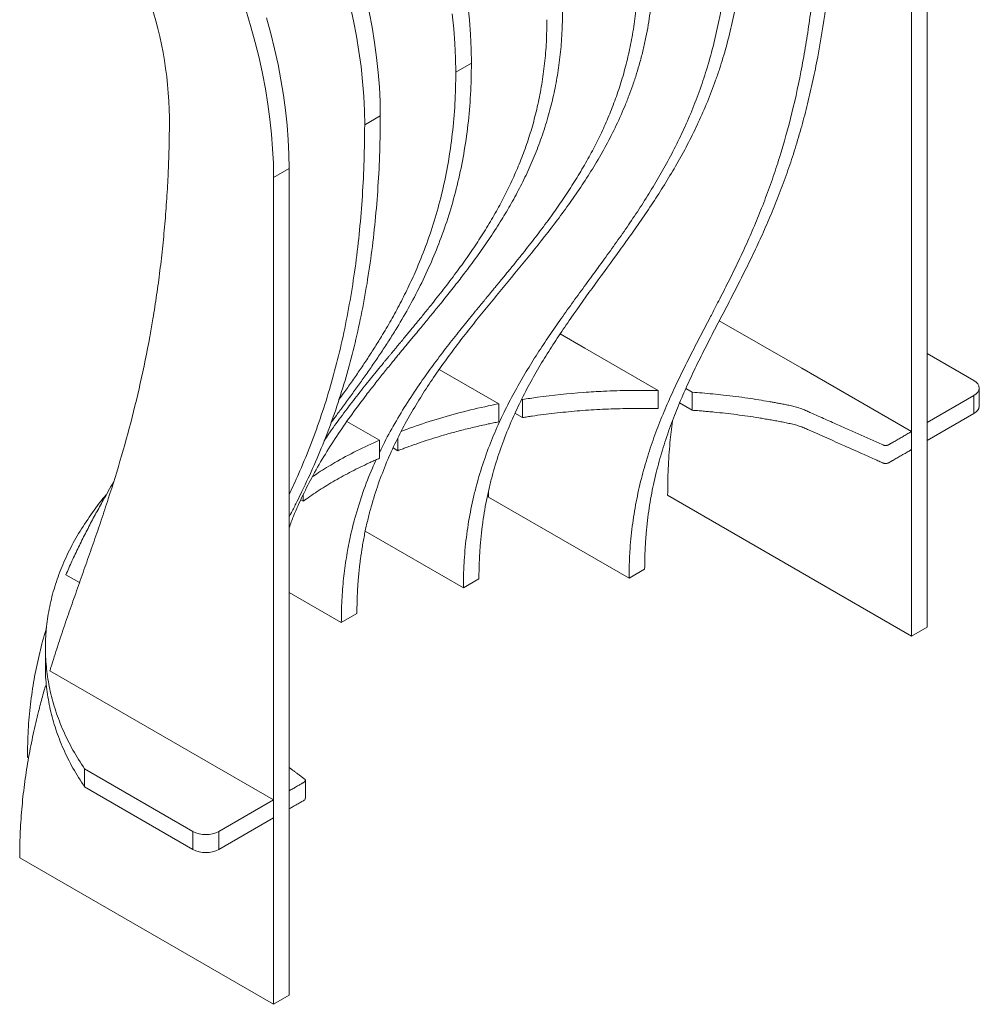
# Model space of a CAD drawing. Header units: millimetres. Extents: x -1732 to 6309, y -3588 to 3891.
# Tile 15 of 18: x 5788 to 6309, y 1911 to 2446. Entities that reach past the tile are written whole.
import ezdxf

# ---------------------------------------------------------------- set-up
doc = ezdxf.new("R2010")
doc.units = ezdxf.units.MM

msp = doc.modelspace()

# ---------------------------------------------------------------- linework, layer by layer
at = {"color": 7, "linetype": 'Continuous', "lineweight": 15}
for p, q in [((6280.42, 2116.01), (6280.42, 2565.11)), ((6271.93, 2111.11), (6271.93, 2560.21)), ((6024.45, 2417.34), (6032.93, 2422.23)), ((5974.95, 2388.76), (5983.43, 2393.66)), ((5925.45, 2360.19), (5933.94, 2365.09)), ((5933.94, 1915.99), (5933.94, 2365.09)), ((5925.45, 1911.09), (5925.45, 2360.19)), ((6212.38, 2256.54), (6167.58, 2282.4)), ((6094.57, 2267.4), (6081.08, 2275.19)), ((6094.57, 2267.4), (6134.37, 2244.43)), ((6280.42, 2264.61), (6305.88, 2249.92)), ((6015.46, 2255.92), (6047.75, 2237.28)), ((6212.38, 2256.54), (6271.93, 2222.16)), ((6134.37, 2234.63), (6134.37, 2244.43)), ((6149.37, 2245.56), (6152.84, 2243.56)), ((6152.84, 2243.56), (6152.84, 2233.76)), ((6305.88, 2241.75), (6280.42, 2227.06)), ((6305.88, 2231.95), (6305.88, 2241.75)), ((6308.8, 2236.04), (6308.8, 2245.83)), ((6047.75, 2227.48), (6047.75, 2237.28)), ((6060.27, 2239.85), (6060.72, 2239.59)), ((6060.72, 2239.59), (6060.72, 2229.79)), ((6152.84, 2233.76), (6145.98, 2237.72)), ((6060.72, 2229.79), (6056.59, 2232.18)), ((6305.88, 2231.95), (6280.42, 2217.26)), ((5965.33, 2227.71), (5983.02, 2217.5)), ((6280.42, 2217.26), (6280.42, 2227.06)), ((6271.93, 2212.36), (6271.93, 2222.16)), ((5983.02, 2207.7), (5983.02, 2217.5)), ((5992.93, 2218.68), (5992.93, 2211.78)), ((5992.93, 2211.78), (5990.33, 2213.28)), ((5941.47, 2187.81), (5941.47, 2184.34)), ((6042.23, 2189.84), (6042.14, 2186.62)), ((6139.5, 2187.56), (6271.93, 2111.11)), ((5941.47, 2184.34), (5940.18, 2185.08)), ((6042.14, 2186.62), (6118.54, 2142.51)), ((5975.27, 2168.07), (6028.54, 2137.32)), ((6118.54, 2142.51), (6127.03, 2147.41)), ((5820.03, 2140.14), (5812.66, 2144.4)), ((6028.54, 2137.32), (6037.02, 2142.22)), ((5933.94, 2134.79), (5962.25, 2118.44)), ((5962.25, 2118.44), (5970.74, 2123.34)), ((6271.93, 2111.11), (6280.42, 2116.01)), ((5801.54, 2104.82), (5801.54, 2095.02)), ((5869.79, 2054.27), (5803.96, 2092.27)), ((5801.5, 2083.9), (5802.17, 2084.29)), ((5801.5, 2083.9), (5802.22, 2083.48)), ((5869.79, 2054.27), (5925.45, 2022.14)), ((5791.75, 2045.42), (5792.42, 2045.04)), ((5881.61, 2004.99), (5822.83, 2038.93)), ((5822.83, 2029.13), (5822.83, 2038.93)), ((5942.73, 2022.98), (5942.73, 2032.78)), ((5881.61, 1995.2), (5822.83, 2029.13)), ((5933.94, 2027.04), (5933.94, 2017.24)), ((5925.45, 2022.14), (5895.75, 2004.99)), ((5925.45, 2012.34), (5925.45, 2022.14)), ((5933.94, 2017.24), (5933.94, 2017.24)), ((5925.45, 2012.34), (5895.75, 1995.2)), ((5881.61, 1995.2), (5881.61, 2004.99)), ((5895.75, 1995.2), (5895.75, 2004.99)), ((5787.55, 1990.7), (5925.45, 1911.09)), ((5925.45, 1911.09), (5933.94, 1915.99))]:
    msp.add_line(p, q, dxfattribs=at)
at = {"color": 7, "linetype": 'Continuous', "lineweight": 15, "flags": 128}
for points in [[(5925.45, 2360.19), (5925.33, 2367.92), (5924.95, 2375.78), (5924.33, 2383.76), (5923.46, 2391.86), (5922.35, 2400.05), (5920.99, 2408.34), (5919.39, 2416.69), (5917.55, 2425.11), (5915.47, 2433.59), (5913.15, 2442.1), (5910.61, 2450.65)], [(5974.95, 2388.76), (5974.82, 2396.49), (5974.45, 2404.35), (5973.83, 2412.34), (5972.96, 2420.43), (5971.85, 2428.63), (5970.49, 2436.91), (5968.89, 2445.27), (5967.04, 2453.69)], [(5983.43, 2393.66), (5983.31, 2401.39), (5982.94, 2409.25), (5982.32, 2417.24), (5981.45, 2425.33), (5980.33, 2433.53), (5978.97, 2441.81), (5977.37, 2450.17)], [(6032.93, 2422.23), (6032.81, 2429.96), (6032.43, 2437.83), (6031.81, 2445.81), (6030.94, 2453.91)], [(5933.94, 2365.09), (5933.81, 2372.82), (5933.44, 2380.68), (5932.82, 2388.66), (5931.95, 2396.76), (5930.83, 2404.95), (5929.48, 2413.23), (5927.87, 2421.59), (5926.03, 2430.01), (5923.95, 2438.49), (5921.64, 2447)], [(6024.45, 2417.34), (6024.32, 2425.07), (6023.95, 2432.93), (6023.33, 2440.91), (6022.46, 2449.01)], [(6305.88, 2249.92), (6307.12, 2249.04), (6308.04, 2248.04), (6308.61, 2246.96), (6308.8, 2245.83), (6308.61, 2244.71), (6308.04, 2243.63), (6307.12, 2242.63), (6305.88, 2241.75)]]:
    msp.add_lwpolyline(points, dxfattribs=at)
at = {"color": 7, "linetype": 'Continuous', "lineweight": 15}
for centre, radius, start, end in [((5654.22, 2389.46), 214.69, 0.904, 19.834), ((6303.8, 2236.54), 5.03, 294.3747, 354.3052), ((5888.68, 2018.64), 15.37, 242.6097, 297.3903), ((5888.68, 2008.84), 15.37, 242.6097, 297.3903)]:
    msp.add_arc(centre, radius, start, end, dxfattribs=at)
for points, knots in [([(6127.03, 2147.41), (6127.03, 2148.2), (6127.04, 2149.77), (6127.07, 2152.2), (6127.14, 2154.58), (6127.22, 2156.95), (6127.33, 2159.31), (6127.47, 2161.66), (6127.63, 2164.01), (6127.81, 2166.34), (6128.02, 2168.67), (6128.25, 2170.98), (6128.51, 2173.29), (6128.97, 2177.05), (6129.71, 2182.22), (6130.85, 2188.73), (6132.18, 2195.17), (6134.16, 2203.51), (6137.04, 2213.65), (6140.98, 2225.23), (6145.39, 2236.5), (6150.12, 2247.37), (6155.15, 2258.02), (6160.34, 2268.41), (6165.63, 2278.68), (6170.98, 2288.9), (6176.3, 2299.14), (6180.67, 2307.75), (6184.1, 2314.71), (6187.48, 2321.72), (6191.59, 2330.61), (6196.29, 2341.51), (6200.74, 2352.67), (6204.91, 2364.12), (6208.79, 2375.91), (6212.34, 2387.94), (6215.57, 2400.27), (6218.47, 2412.81), (6221.94, 2429.95), (6225.5, 2451.97), (6227.82, 2472.49), (6228.98, 2486.42), (6229.49, 2493.44), (6229.93, 2500.49), (6230.2, 2505.91), (6230.36, 2509.65), (6230.45, 2511.72), (6230.52, 2513.79), (6230.59, 2515.86), (6230.65, 2517.93), (6230.71, 2520), (6230.76, 2522.07), (6230.8, 2524.14), (6230.84, 2526.2), (6230.87, 2528.27), (6230.89, 2530.33), (6230.91, 2532.4), (6230.92, 2534.49), (6230.92, 2535.85), (6230.92, 2536.53)], [0, 0, 0, 0, 0.005126, 0.010264, 0.015414, 0.020578, 0.025754, 0.030946, 0.036151, 0.041373, 0.04661, 0.051864, 0.057135, 0.062424, 0.077799, 0.093331, 0.10903, 0.124907, 0.155748, 0.187398, 0.218121, 0.249889, 0.281147, 0.312403, 0.343661, 0.37492, 0.406179, 0.437439, 0.453067, 0.468694, 0.49995, 0.531208, 0.562457, 0.59371, 0.624966, 0.656589, 0.687467, 0.718859, 0.749966, 0.812534, 0.874974, 0.890677, 0.906327, 0.921925, 0.937475, 0.942004, 0.946523, 0.951033, 0.955532, 0.960022, 0.964502, 0.968972, 0.973433, 0.977884, 0.982326, 0.986758, 0.991181, 0.995595, 1, 1, 1, 1]), ([(6118.54, 2142.51), (6118.54, 2142.95), (6118.55, 2143.83), (6118.56, 2145.15), (6118.58, 2146.47), (6118.6, 2147.78), (6118.64, 2149.09), (6118.68, 2150.4), (6118.73, 2151.7), (6118.78, 2153), (6118.84, 2154.31), (6118.92, 2155.6), (6119.11, 2158.81), (6119.51, 2163.89), (6120.27, 2170.71), (6121.24, 2177.41), (6122.38, 2183.94), (6123.71, 2190.36), (6125.7, 2198.71), (6128.58, 2208.84), (6132.55, 2220.48), (6136.94, 2231.7), (6141.68, 2242.56), (6146.68, 2253.15), (6151.87, 2263.54), (6156.28, 2272.1), (6159.83, 2278.92), (6162.63, 2284.27), (6165.29, 2289.39), (6168.82, 2296.23), (6173.07, 2304.59), (6178.18, 2315.06), (6183.11, 2325.73), (6187.82, 2336.63), (6192.26, 2347.79), (6196.43, 2359.24), (6201.58, 2374.89), (6207.23, 2395.18), (6211.82, 2416.38), (6214.88, 2433.84), (6216.87, 2447.17), (6218.56, 2460.74), (6219.95, 2474.52), (6221.05, 2488.5), (6221.65, 2499.32), (6221.96, 2506.83), (6222.11, 2510.96), (6222.23, 2515.1), (6222.32, 2519.23), (6222.39, 2523.36), (6222.43, 2527.49), (6222.43, 2530.25), (6222.44, 2531.63)], [0, 0, 0, 0, 0.002818, 0.00564, 0.008467, 0.011298, 0.014133, 0.016974, 0.019819, 0.022669, 0.025524, 0.028385, 0.03125, 0.046768, 0.062499, 0.077987, 0.093749, 0.109208, 0.124999, 0.156249, 0.1875, 0.21875, 0.25, 0.28125, 0.3125, 0.34375, 0.359375, 0.375, 0.392857, 0.40625, 0.4375, 0.46875, 0.500001, 0.531251, 0.562501, 0.593751, 0.625001, 0.687496, 0.749991, 0.781147, 0.812496, 0.843711, 0.875001, 0.906328, 0.9375, 0.946541, 0.955543, 0.964508, 0.973436, 0.982327, 0.991181, 1, 1, 1, 1]), ([(6028.54, 2137.32), (6028.54, 2137.74), (6028.54, 2138.58), (6028.55, 2139.83), (6028.56, 2141.08), (6028.59, 2142.33), (6028.62, 2143.57), (6028.65, 2144.81), (6028.7, 2146.05), (6028.75, 2147.29), (6028.8, 2148.52), (6028.87, 2149.75), (6028.94, 2150.98), (6029.14, 2154.21), (6029.56, 2159.43), (6030.37, 2166.47), (6031.4, 2173.38), (6032.63, 2180.1), (6034.06, 2186.69), (6036.22, 2195.25), (6039.35, 2205.58), (6043.72, 2217.37), (6048.61, 2228.62), (6053.96, 2239.4), (6059.67, 2249.75), (6065.69, 2259.76), (6071.96, 2269.47), (6078.42, 2278.95), (6085.01, 2288.27), (6090.57, 2295.94), (6095.04, 2302.06), (6099.51, 2308.17), (6105.09, 2315.82), (6111.74, 2325.06), (6118.28, 2334.44), (6124.67, 2344), (6130.86, 2353.81), (6136.81, 2363.9), (6142.46, 2374.33), (6147.77, 2385.14), (6152.71, 2396.41), (6157.19, 2408.08), (6161.2, 2420.26), (6164.67, 2432.82), (6167.12, 2443.77), (6168.77, 2452.73), (6169.87, 2459.61), (6170.79, 2466.55), (6171.41, 2472.2), (6171.8, 2476.49), (6172.04, 2479.41), (6172.25, 2482.33), (6172.44, 2485.27), (6172.59, 2488.21), (6172.72, 2491.16), (6172.82, 2494.12), (6172.89, 2497.09), (6172.93, 2500.07), (6172.94, 2502.06), (6172.94, 2503.06)], [0, 0, 0, 0, 0.002589, 0.00518, 0.007773, 0.01037, 0.012969, 0.015571, 0.018176, 0.020785, 0.023396, 0.026011, 0.028629, 0.03125, 0.046791, 0.062499, 0.078016, 0.093749, 0.109242, 0.124999, 0.156249, 0.187499, 0.218749, 0.249999, 0.281249, 0.3125, 0.34375, 0.375, 0.40625, 0.4375, 0.453126, 0.468751, 0.5, 0.531251, 0.562501, 0.593751, 0.625001, 0.656251, 0.687501, 0.718751, 0.750001, 0.781637, 0.8125, 0.844033, 0.875, 0.890808, 0.906489, 0.922049, 0.9375, 0.943839, 0.950157, 0.956454, 0.96273, 0.968987, 0.975225, 0.981444, 0.987646, 0.993831, 1, 1, 1, 1]), ([(6037.02, 2142.22), (6037.02, 2143.04), (6037.03, 2144.68), (6037.07, 2147.19), (6037.13, 2149.65), (6037.23, 2152.11), (6037.34, 2154.55), (6037.49, 2156.97), (6037.65, 2159.39), (6037.85, 2161.79), (6038.07, 2164.18), (6038.31, 2166.56), (6038.59, 2168.93), (6039.07, 2172.8), (6039.86, 2178.12), (6041.08, 2184.8), (6042.5, 2191.37), (6044.64, 2199.91), (6047.76, 2210.25), (6052.11, 2222.03), (6057.01, 2233.32), (6062.33, 2244.09), (6068.06, 2254.48), (6074.06, 2264.47), (6080.35, 2274.21), (6088.96, 2286.87), (6100.08, 2302.3), (6111.31, 2317.55), (6120.17, 2329.9), (6126.72, 2339.28), (6133.12, 2348.85), (6139.32, 2358.66), (6145.27, 2368.76), (6150.93, 2379.19), (6156.24, 2390.01), (6161.16, 2401.24), (6164.92, 2411), (6167.67, 2419.02), (6170.28, 2427.29), (6173.17, 2437.78), (6175.62, 2448.75), (6177.27, 2457.69), (6178.36, 2464.6), (6179.28, 2471.5), (6179.84, 2476.62), (6180.15, 2479.92), (6180.29, 2481.38), (6180.41, 2482.85), (6180.53, 2484.32), (6180.64, 2485.78), (6180.74, 2487.25), (6180.83, 2488.72), (6180.92, 2490.2), (6181, 2491.67), (6181.08, 2493.14), (6181.14, 2494.62), (6181.2, 2496.1), (6181.25, 2497.57), (6181.3, 2499.05), (6181.34, 2500.53), (6181.37, 2502.02), (6181.39, 2503.5), (6181.41, 2504.98), (6181.42, 2506.5), (6181.42, 2507.47), (6181.42, 2507.96)], [0, 0, 0, 0, 0.005142, 0.010291, 0.015447, 0.020612, 0.025785, 0.030968, 0.036162, 0.041367, 0.046583, 0.051812, 0.057054, 0.06231, 0.077694, 0.093172, 0.108759, 0.124468, 0.155507, 0.18699, 0.218046, 0.249524, 0.28058, 0.312058, 0.34309, 0.374618, 0.437178, 0.499742, 0.531024, 0.562307, 0.593583, 0.624855, 0.656135, 0.68741, 0.718664, 0.749927, 0.78121, 0.797101, 0.812452, 0.844509, 0.874969, 0.890991, 0.906734, 0.92221, 0.937428, 0.940623, 0.943811, 0.946991, 0.950164, 0.953329, 0.956487, 0.959638, 0.962782, 0.96592, 0.96905, 0.972174, 0.975291, 0.978401, 0.981505, 0.984603, 0.987694, 0.99078, 0.993859, 0.996932, 1, 1, 1, 1]), ([(5970.74, 2123.34), (5970.74, 2124.18), (5970.74, 2125.85), (5970.79, 2128.4), (5970.85, 2130.9), (5970.94, 2133.4), (5971.06, 2135.88), (5971.21, 2138.35), (5971.38, 2140.8), (5971.58, 2143.24), (5971.81, 2145.67), (5972.06, 2148.09), (5972.34, 2150.49), (5972.83, 2154.42), (5973.64, 2159.83), (5974.9, 2166.63), (5976.36, 2173.3), (5978.55, 2181.92), (5981.74, 2192.29), (5986.21, 2204.16), (5991.29, 2215.59), (5998.7, 2230.05), (6008.99, 2247.01), (6020.17, 2262.76), (6029.52, 2274.97), (6036.62, 2283.9), (6043.83, 2292.75), (6053.49, 2304.46), (6065.59, 2319.1), (6077.4, 2334.07), (6086.52, 2346.49), (6093.13, 2356.07), (6099.46, 2366), (6105.45, 2376.32), (6111.03, 2387.1), (6115.31, 2396.56), (6118.43, 2404.38), (6120.64, 2410.44), (6122.66, 2416.55), (6124.54, 2422.97), (6126.24, 2429.53), (6127.73, 2436.27), (6128.98, 2442.98), (6129.73, 2447.9), (6130.14, 2450.99), (6130.3, 2452.27), (6130.45, 2453.54), (6130.6, 2454.82), (6130.73, 2456.09), (6130.86, 2457.37), (6130.99, 2458.65), (6131.1, 2459.94), (6131.21, 2461.22), (6131.31, 2462.51), (6131.4, 2463.8), (6131.49, 2465.09), (6131.56, 2466.38), (6131.63, 2467.67), (6131.69, 2468.97), (6131.75, 2470.26), (6131.8, 2471.56), (6131.84, 2472.86), (6131.87, 2474.16), (6131.9, 2475.46), (6131.91, 2476.77), (6131.92, 2478.1), (6131.93, 2478.96), (6131.93, 2479.38)], [0, 0, 0, 0, 0.005153, 0.01031, 0.015474, 0.020644, 0.025822, 0.031008, 0.036203, 0.041407, 0.046621, 0.051847, 0.057084, 0.062333, 0.077764, 0.093274, 0.108879, 0.124591, 0.155366, 0.186448, 0.217882, 0.249694, 0.311729, 0.374749, 0.405889, 0.437306, 0.468365, 0.499871, 0.562436, 0.624998, 0.656269, 0.687538, 0.718821, 0.75009, 0.781317, 0.812542, 0.828604, 0.843825, 0.859789, 0.875074, 0.89136, 0.907157, 0.922481, 0.937351, 0.940152, 0.942945, 0.945731, 0.948509, 0.951279, 0.954042, 0.956798, 0.959547, 0.962289, 0.965024, 0.967752, 0.970474, 0.973189, 0.975897, 0.978599, 0.981295, 0.983985, 0.986668, 0.989346, 0.992018, 0.994684, 0.997345, 1, 1, 1, 1]), ([(5983.02, 2210.66), (5983.65, 2212.03), (5986.2, 2217.6), (5991.27, 2226.71), (5998.12, 2238.1), (6005.1, 2248.54), (6012.04, 2258.23), (6018.85, 2267.25), (6024.51, 2274.45), (6028.88, 2279.9), (6032.02, 2283.77), (6034.46, 2286.76), (6036.24, 2288.92), (6037.28, 2290.19), (6038.33, 2291.46), (6039.34, 2292.69), (6040.35, 2293.92), (6041.44, 2295.24), (6042.65, 2296.7), (6043.84, 2298.14), (6044.88, 2299.41), (6045.73, 2300.43), (6046.57, 2301.45), (6047.45, 2302.53), (6048.58, 2303.89), (6049.9, 2305.5), (6051.42, 2307.35), (6053.13, 2309.45), (6054.92, 2311.64), (6056.86, 2314.03), (6058.82, 2316.46), (6062.49, 2321.05), (6067.77, 2327.79), (6074.33, 2336.49), (6080.48, 2345.08), (6086.2, 2353.58), (6091.7, 2362.34), (6096.79, 2371.16), (6101.45, 2380.04), (6105.66, 2388.97), (6109.52, 2398.23), (6113, 2407.85), (6116.07, 2417.89), (6118.66, 2428.35), (6120.76, 2439.27), (6122.28, 2450.62), (6123.26, 2462.33), (6123.38, 2470.45), (6123.44, 2474.48)], [0, 0, 0, 0, 0.014631, 0.059378, 0.104127, 0.148942, 0.188275, 0.227605, 0.266843, 0.284345, 0.301043, 0.31935, 0.324904, 0.330617, 0.336675, 0.34224, 0.34739, 0.353414, 0.360312, 0.367391, 0.373164, 0.377632, 0.381397, 0.387053, 0.39237, 0.400041, 0.408989, 0.417609, 0.428532, 0.438743, 0.4501, 0.46134, 0.500528, 0.539846, 0.574935, 0.610021, 0.645098, 0.680166, 0.712311, 0.744355, 0.77632, 0.808225, 0.84009, 0.872175, 0.904184, 0.936278, 0.968352, 1, 1, 1, 1]), ([(5933.94, 2169.97), (5934.71, 2172.09), (5936.96, 2178.2), (5941.31, 2187.68), (5947.06, 2198.95), (5953.52, 2210.08), (5960.63, 2221.13), (5968.07, 2231.77), (5974.72, 2240.67), (5980.43, 2248.01), (5985.07, 2253.85), (5988.71, 2258.34), (5991.35, 2261.57), (5992.99, 2263.57), (5994.62, 2265.55), (5996.22, 2267.49), (5997.78, 2269.37), (5999.41, 2271.34), (6001.43, 2273.78), (6003.52, 2276.29), (6005.73, 2278.96), (6007.76, 2281.42), (6009.99, 2284.12), (6012.19, 2286.79), (6014.33, 2289.41), (6016.74, 2292.37), (6019.4, 2295.67), (6022.35, 2299.39), (6025.26, 2303.09), (6029.51, 2308.58), (6034.98, 2315.9), (6041.58, 2325.23), (6047.7, 2334.53), (6053.33, 2343.81), (6058.45, 2353.07), (6063.22, 2362.7), (6067.61, 2372.74), (6071.54, 2383.23), (6074.87, 2393.89), (6077.59, 2404.69), (6079.71, 2415.58), (6081.25, 2426.89), (6082.24, 2438.6), (6082.37, 2446.74), (6082.43, 2450.81)], [0, 0, 0, 0, 0.019887, 0.057584, 0.09528, 0.137381, 0.179505, 0.221601, 0.263721, 0.28865, 0.313308, 0.337514, 0.345962, 0.354791, 0.363185, 0.371449, 0.379759, 0.387496, 0.396865, 0.411233, 0.419972, 0.431304, 0.443003, 0.454752, 0.465672, 0.476575, 0.492608, 0.507686, 0.523562, 0.539076, 0.576181, 0.613295, 0.650425, 0.683615, 0.716776, 0.749911, 0.783027, 0.816131, 0.849229, 0.879483, 0.909664, 0.939791, 0.969892, 1, 1, 1, 1]), ([(5952.95, 2217.17), (5953.75, 2218.38), (5956.66, 2222.79), (5961.97, 2230.07), (5968.78, 2239.1), (5974.46, 2246.29), (5978.84, 2251.74), (5981.99, 2255.6), (5984.42, 2258.57), (5986.19, 2260.72), (5987.22, 2261.96), (5988.25, 2263.22), (5989.1, 2264.25), (5989.77, 2265.04), (5990.27, 2265.65), (5990.81, 2266.3), (5991.38, 2266.99), (5991.99, 2267.73), (5992.82, 2268.73), (5993.78, 2269.89), (5994.78, 2271.09), (5995.52, 2271.99), (5996.16, 2272.75), (5996.83, 2273.57), (5997.61, 2274.51), (5998.64, 2275.75), (5999.92, 2277.3), (6001.44, 2279.14), (6003.16, 2281.24), (6004.95, 2283.42), (6006.9, 2285.81), (6008.86, 2288.23), (6012.55, 2292.81), (6017.85, 2299.53), (6024.43, 2308.2), (6030.61, 2316.77), (6036.37, 2325.23), (6041.9, 2333.97), (6047.03, 2342.76), (6051.72, 2351.61), (6055.96, 2360.51), (6059.86, 2369.74), (6063.38, 2379.33), (6066.48, 2389.34), (6069.11, 2399.79), (6071.23, 2410.7), (6072.77, 2422.05), (6073.76, 2433.75), (6073.88, 2441.88), (6073.94, 2445.91)], [0, 0, 0, 0, 0.017093, 0.062521, 0.107947, 0.153269, 0.173486, 0.192794, 0.213901, 0.22021, 0.226674, 0.233497, 0.239976, 0.24294, 0.246133, 0.249557, 0.25321, 0.257093, 0.261206, 0.269086, 0.275406, 0.280166, 0.283365, 0.28749, 0.293044, 0.298288, 0.307093, 0.317456, 0.327428, 0.340038, 0.351796, 0.364918, 0.377905, 0.423154, 0.468561, 0.509084, 0.549605, 0.590114, 0.630612, 0.667741, 0.70475, 0.741668, 0.778516, 0.815317, 0.852375, 0.889344, 0.926409, 0.963453, 1, 1, 1, 1]), ([(5956.65, 2227.04), (5957.63, 2228.36), (5959.89, 2231.4), (5963.65, 2236.47), (5967.82, 2242.16), (5972.11, 2248.08), (5976.32, 2254.01), (5980.48, 2260.02), (5984.59, 2266.13), (5988.61, 2272.34), (5993.64, 2280.42), (5999.52, 2290.54), (6006, 2302.94), (6011.92, 2315.81), (6017.22, 2329.19), (6021.84, 2343.1), (6025.74, 2357.65), (6028.88, 2372.83), (6031.17, 2388.68), (6032.65, 2405.09), (6032.84, 2416.54), (6032.93, 2422.23)], [0, 0, 0, 0, 0.025533, 0.058892, 0.097984, 0.134957, 0.172113, 0.210157, 0.247467, 0.285059, 0.322852, 0.391762, 0.460625, 0.529467, 0.596783, 0.664214, 0.731616, 0.798762, 0.865802, 0.933233, 1, 1, 1, 1]), ([(5960.96, 2239.52), (5961.85, 2240.74), (5964.14, 2243.9), (5967.83, 2249.11), (5971.99, 2255.12), (5976.1, 2261.24), (5980.12, 2267.44), (5984.55, 2274.56), (5989.31, 2282.65), (5994.3, 2291.81), (5999.02, 2301.27), (6003.88, 2312.04), (6008.73, 2324.29), (6013.35, 2338.2), (6017.26, 2352.75), (6020.39, 2367.93), (6022.69, 2383.78), (6024.16, 2400.19), (6024.35, 2411.64), (6024.45, 2417.34)], [0, 0, 0, 0, 0.026248, 0.068074, 0.110897, 0.152897, 0.195212, 0.237754, 0.295909, 0.354053, 0.412194, 0.47034, 0.546114, 0.622018, 0.697889, 0.773473, 0.848938, 0.924842, 1, 1, 1, 1]), ([(5868.88, 2392.84), (5868.88, 2392.12), (5868.88, 2390.66), (5868.87, 2388.47), (5868.85, 2386.29), (5868.83, 2384.1), (5868.8, 2381.91), (5868.76, 2379.73), (5868.71, 2377.54), (5868.66, 2375.35), (5868.6, 2373.16), (5868.53, 2370.96), (5868.45, 2368.77), (5868.37, 2366.58), (5868.12, 2360.45), (5867.59, 2350.42), (5866.59, 2336.65), (5865.31, 2323.03), (5863.78, 2309.62), (5861.99, 2296.38), (5859.28, 2278.99), (5855.27, 2257.71), (5849.55, 2232.96), (5843, 2208.93), (5836.96, 2189.43), (5831.87, 2174.08), (5827.96, 2162.65), (5824.64, 2153.19), (5821.97, 2145.63), (5819.3, 2138.07), (5815.97, 2128.62), (5812.02, 2117.23), (5808.8, 2107.61), (5806.31, 2099.88), (5804.91, 2095.39), (5804.14, 2092.88), (5803.96, 2092.27)], [0, 0, 0, 0, 0.006279, 0.012572, 0.01888, 0.025204, 0.031542, 0.037895, 0.044264, 0.050648, 0.057048, 0.063463, 0.069894, 0.07634, 0.082802, 0.12399, 0.165604, 0.206868, 0.248411, 0.289689, 0.331217, 0.414015, 0.496814, 0.579616, 0.662418, 0.703819, 0.74522, 0.786621, 0.807322, 0.828022, 0.869423, 0.910824, 0.952225, 0.973466, 0.993627, 1, 1, 1, 1]), ([(5933.94, 2175.8), (5934.47, 2176.84), (5935.94, 2179.68), (5938.26, 2184.3), (5942.32, 2192.59), (5947.56, 2203.92), (5953.7, 2218.68), (5959.31, 2233.95), (5964.35, 2249.76), (5968.81, 2266.12), (5972.67, 2282.98), (5975.94, 2300.36), (5978.63, 2318.18), (5980.75, 2336.46), (5982.27, 2355.16), (5983.25, 2374.19), (5983.37, 2387.19), (5983.43, 2393.66)], [0, 0, 0, 0, 0.017461, 0.047715, 0.076919, 0.154088, 0.230926, 0.307687, 0.384737, 0.461457, 0.538453, 0.615252, 0.692272, 0.76924, 0.846302, 0.923456, 1, 1, 1, 1]), ([(5933.94, 2188.12), (5935.65, 2191.77), (5939.58, 2200.14), (5945.21, 2213.79), (5950.83, 2229.05), (5955.87, 2244.86), (5960.33, 2261.22), (5964.19, 2278.09), (5967.46, 2295.46), (5970.15, 2313.29), (5972.26, 2331.56), (5973.78, 2350.26), (5974.76, 2369.29), (5974.89, 2382.29), (5974.95, 2388.76)], [0, 0, 0, 0, 0.065443, 0.150333, 0.235139, 0.320262, 0.405021, 0.490088, 0.574932, 0.660023, 0.745058, 0.830194, 0.915435, 1, 1, 1, 1]), ([(6134.37, 2244.43), (6134.3, 2244.43), (6129.26, 2244.55), (6119.36, 2244.61), (6105.94, 2244.22), (6089.08, 2243.21), (6074.38, 2241.66), (6063.42, 2240.03), (6060.72, 2239.59)], [0.25707499, 0.25707499, 0.25707499, 0.25707499, 0.25732029, 0.27607471, 0.29433155, 0.30785409, 0.33987802, 0.35044661, 0.35044661, 0.35044661, 0.35044661]), ([(6271.93, 2222.16), (6271.3, 2221.8), (6269.96, 2221.02), (6267.91, 2219.83), (6266.12, 2218.8), (6264.69, 2217.98), (6263.6, 2217.35), (6262.52, 2216.73), (6261.66, 2216.23), (6261.04, 2215.87), (6260.66, 2215.65), (6260.32, 2215.46), (6260.04, 2215.29), (6259.8, 2215.15), (6259.61, 2215.04), (6259.44, 2214.96), (6259.33, 2214.91), (6259.13, 2214.84), (6258.81, 2214.74), (6258.31, 2214.66), (6257.9, 2214.63), (6257.58, 2214.64), (6257.37, 2214.65), (6257.13, 2214.7), (6256.9, 2214.77), (6256.66, 2214.87), (6255.41, 2215.43), (6253.15, 2216.43), (6249.89, 2217.88), (6246.63, 2219.33), (6243.37, 2220.77), (6240.11, 2222.22), (6236.63, 2223.77), (6232.94, 2225.41), (6229.04, 2227.15), (6225.13, 2228.89), (6221.22, 2230.63), (6218.24, 2231.96), (6216.19, 2232.88), (6215.02, 2233.4), (6213.73, 2233.95), (6212.34, 2234.5), (6210.89, 2235.02), (6209.46, 2235.46), (6208.1, 2235.82), (6206.31, 2236.26), (6204.09, 2236.71), (6201.49, 2237.23), (6199.06, 2237.69), (6196.8, 2238.11), (6193.48, 2238.7), (6188.9, 2239.46), (6182.89, 2240.38), (6176.53, 2241.25), (6168.29, 2242.23), (6160.35, 2243), (6154.65, 2243.43), (6152.84, 2243.56)], [0.0602301, 0.0602301, 0.0602301, 0.0602301, 0.063584, 0.0673969, 0.0711449, 0.0730886, 0.0750182, 0.0769338, 0.0788353, 0.0795936, 0.0802684, 0.0808599, 0.0813675, 0.0817909, 0.0821351, 0.082401, 0.0825857, 0.0826841, 0.0832852, 0.0839485, 0.0846071, 0.0848485, 0.0851284, 0.0854305, 0.085761, 0.0861289, 0.0865406, 0.0917019, 0.0968637, 0.1020263, 0.1071898, 0.1123545, 0.1175206, 0.123696, 0.1298816, 0.1360776, 0.1422846, 0.148502, 0.150213, 0.1520684, 0.1540742, 0.1562448, 0.1584227, 0.1604637, 0.1623504, 0.1640793, 0.1677692, 0.171216, 0.1744245, 0.1773965, 0.1801329, 0.1875321, 0.1953234, 0.2035223, 0.2121462, 0.226975, 0.2338143, 0.2338143, 0.2338143, 0.2338143]), ([(6047.75, 2237.28), (6045.86, 2236.9), (6038.75, 2235.46), (6026.66, 2232.58), (6011.79, 2228.31), (6001.28, 2224.76), (5995.76, 2222.65), (5994.85, 2222.31)], [0, 0, 0, 0, 0.10153, 0.382648, 0.663709, 0.944764, 1, 1, 1, 1]), ([(6134.37, 2234.63), (6133.83, 2234.64), (6132.76, 2234.66), (6131.16, 2234.69), (6129.55, 2234.72), (6127.94, 2234.74), (6126.34, 2234.75), (6124.73, 2234.75), (6123.13, 2234.75), (6121.52, 2234.75), (6119.92, 2234.73), (6118.31, 2234.71), (6116.71, 2234.69), (6113.56, 2234.63), (6108.88, 2234.49), (6102.66, 2234.22), (6096.47, 2233.85), (6088.24, 2233.23), (6078, 2232.22), (6069.03, 2231.06), (6063.29, 2230.2), (6061.57, 2229.93), (6060.72, 2229.79)], [0, 0, 0, 0, 0.021597, 0.043186, 0.06477, 0.086348, 0.107922, 0.129492, 0.15106, 0.172627, 0.194193, 0.21576, 0.237329, 0.2589, 0.342708, 0.426381, 0.509977, 0.593552, 0.761082, 0.928287, 0.964145, 1, 1, 1, 1]), ([(6271.93, 2212.36), (6271.72, 2212.24), (6271.29, 2211.99), (6270.13, 2211.32), (6268.45, 2210.35), (6266.25, 2209.08), (6264.05, 2207.81), (6262.51, 2206.92), (6261.63, 2206.41), (6261.41, 2206.28), (6261.19, 2206.16), (6260.97, 2206.03), (6260.75, 2205.9), (6260.53, 2205.78), (6260.31, 2205.65), (6260.09, 2205.52), (6259.87, 2205.4), (6259.7, 2205.29), (6259.58, 2205.23), (6259.48, 2205.18), (6259.3, 2205.1), (6258.91, 2204.96), (6258.41, 2204.87), (6257.96, 2204.84), (6257.7, 2204.83), (6257.5, 2204.84), (6257.31, 2204.86), (6257.07, 2204.91), (6256.85, 2204.99), (6256.64, 2205.08), (6256.44, 2205.17), (6256.07, 2205.33), (6255.35, 2205.65), (6253.91, 2206.29), (6250.52, 2207.8), (6245.73, 2209.93), (6240.29, 2212.34), (6235.87, 2214.31), (6229.97, 2216.93), (6223.91, 2219.63), (6218.57, 2222.01), (6216.11, 2223.12), (6214.87, 2223.66), (6213.62, 2224.2), (6212.34, 2224.7), (6211.01, 2225.18), (6209.19, 2225.75), (6207.29, 2226.23), (6205.34, 2226.66), (6203.39, 2227.06), (6200.96, 2227.54), (6198, 2228.09), (6195.02, 2228.63), (6192.01, 2229.14), (6186.02, 2230.13), (6176.96, 2231.44), (6167.83, 2232.47), (6161.76, 2233.05), (6158.79, 2233.31), (6155.82, 2233.55), (6153.83, 2233.69), (6152.84, 2233.76)], [0, 0, 0, 0, 0.006538, 0.013077, 0.035581, 0.058084, 0.080588, 0.103092, 0.105342, 0.107593, 0.109843, 0.112093, 0.114344, 0.116594, 0.118844, 0.121095, 0.123345, 0.125596, 0.126299, 0.127002, 0.128409, 0.131221, 0.136838, 0.139653, 0.141114, 0.142467, 0.143871, 0.14528, 0.14809, 0.149238, 0.150903, 0.153716, 0.159341, 0.170594, 0.193098, 0.252046, 0.3017, 0.342061, 0.373129, 0.463144, 0.508152, 0.519403, 0.530655, 0.541907, 0.553159, 0.564412, 0.575664, 0.598161, 0.609413, 0.620666, 0.64317, 0.66516, 0.688178, 0.710731, 0.733186, 0.82325, 0.913204, 0.934929, 0.956634, 0.978323, 1, 1, 1, 1]), ([(6047.75, 2227.48), (6047.28, 2227.39), (6046.33, 2227.2), (6044.92, 2226.91), (6043.51, 2226.62), (6039.97, 2225.87), (6034.34, 2224.61), (6026.72, 2222.71), (6017.97, 2220.31), (6008.19, 2217.31), (6000.28, 2214.55), (5995.24, 2212.67), (5993.7, 2212.08), (5992.93, 2211.78)], [0, 0, 0, 0, 0.024439, 0.048872, 0.073298, 0.09772, 0.23309, 0.368317, 0.503574, 0.706462, 0.909391, 0.954711, 1, 1, 1, 1]), ([(6142.09, 2227.85), (6141.62, 2223.96), (6140.62, 2215.54), (6139.7, 2202.13), (6139.57, 2192.42), (6139.5, 2187.56)], [0, 0, 0, 0, 0.299582, 0.649763, 1, 1, 1, 1]), ([(5983.02, 2217.5), (5978.81, 2215.59), (5970.4, 2211.78), (5959.46, 2205.81), (5951.49, 2201.05), (5947.59, 2198.33), (5946.46, 2197.55)], [0, 0, 0, 0, 0.318235, 0.636529, 0.895092, 1, 1, 1, 1]), ([(5983.02, 2207.7), (5982.64, 2207.53), (5981.88, 2207.2), (5980.74, 2206.69), (5979.61, 2206.19), (5978.48, 2205.67), (5976.11, 2204.58), (5972.54, 2202.88), (5967.85, 2200.51), (5963.27, 2198.07), (5957.31, 2194.73), (5951.6, 2191.25), (5946.14, 2187.64), (5943.25, 2185.62), (5941.71, 2184.51), (5941.47, 2184.34)], [0, 0, 0, 0, 0.024688, 0.049378, 0.074071, 0.098767, 0.123469, 0.230539, 0.337626, 0.44476, 0.551781, 0.765917, 0.873003, 0.980075, 1, 1, 1, 1]), ([(5962.25, 2118.44), (5962.31, 2122.51), (5962.43, 2130.65), (5963.39, 2142.37), (5964.89, 2153.7), (5966.96, 2164.63), (5969.86, 2176.52), (5973.86, 2189.14), (5977.84, 2199.66), (5980.53, 2205.34), (5981.26, 2206.88)], [0, 0, 0, 0, 0.120136, 0.240226, 0.360408, 0.480793, 0.601463, 0.76956, 0.93769, 1, 1, 1, 1]), ([(5838.59, 2194.87), (5838.56, 2194.82), (5836.64, 2191.52), (5833.43, 2185.84), (5828.97, 2177.78), (5825.11, 2170.54), (5821.34, 2163.16), (5817.7, 2155.67), (5814.83, 2149.41), (5813.19, 2145.62), (5812.66, 2144.4)], [0, 0, 0, 0, 0.003235, 0.205835, 0.350027, 0.495313, 0.642008, 0.787316, 0.931678, 1, 1, 1, 1]), ([(5834.55, 2187.77), (5834.32, 2187.51), (5831.21, 2184.01), (5826.12, 2177.04), (5819.4, 2166.88), (5813.8, 2156.49), (5809.19, 2145.94), (5805.64, 2135.25), (5803.14, 2124.46), (5801.72, 2113.6), (5801.38, 2102.72), (5802.14, 2091.84), (5804.01, 2081), (5806.99, 2070.25), (5811.1, 2059.61), (5816.26, 2049.13), (5820.64, 2042.33), (5822.83, 2038.93)], [0, 0, 0, 0, 0.005896, 0.076886, 0.147867, 0.218857, 0.289815, 0.360784, 0.431809, 0.502817, 0.573805, 0.644771, 0.715819, 0.786881, 0.857931, 0.928989, 1, 1, 1, 1]), ([(5802.17, 2115.65), (5801.88, 2114.77), (5800.31, 2109.91), (5797.97, 2100.6), (5795.26, 2087.67), (5793.29, 2074.14), (5792, 2060.11), (5791.84, 2050.32), (5791.75, 2045.42)], [0, 0, 0, 0, 0.0425688, 0.234057, 0.4255419, 0.6170267, 0.8085123, 1, 1, 1, 1]), ([(5801.63, 2095.02), (5801.6, 2094.32), (5801.44, 2089.99), (5802.2, 2082.04), (5803.99, 2071.21), (5806.99, 2060.45), (5811.1, 2049.82), (5816.26, 2039.33), (5820.64, 2032.53), (5822.83, 2029.13)], [0, 0, 0, 0, 0.03112, 0.192446, 0.353963, 0.515512, 0.677033, 0.838571, 1, 1, 1, 1]), ([(5801.5, 2083.9), (5801.34, 2083.35), (5800.8, 2081.45), (5799.9, 2078.2), (5798.83, 2074.18), (5797.1, 2067.46), (5794.85, 2057.9), (5792.76, 2047.32), (5791.31, 2038.7), (5790.34, 2032.11), (5789.51, 2025.48), (5788.81, 2018.71), (5788.26, 2011.87), (5787.93, 2006.3), (5787.76, 2002.08), (5787.67, 1999.24), (5787.6, 1996.4), (5787.56, 1993.55), (5787.56, 1991.65), (5787.55, 1990.7)], [0, 0, 0, 0, 0.019327, 0.067107, 0.113806, 0.159426, 0.299522, 0.439619, 0.510376, 0.579715, 0.650372, 0.719811, 0.790322, 0.859904, 0.888152, 0.916283, 0.944299, 0.972204, 1, 1, 1, 1]), ([(5933.94, 2039.7), (5934.26, 2039.45), (5934.98, 2038.91), (5936.15, 2038.03), (5937.46, 2037.06), (5938.68, 2036.14), (5939.63, 2035.43), (5940.33, 2034.9), (5940.88, 2034.49), (5941.46, 2034.06), (5942.02, 2033.62), (5942.57, 2033.26), (5942.76, 2032.85), (5942.7, 2032.47), (5942.5, 2032.1), (5942.25, 2031.87), (5942.09, 2031.75), (5941.98, 2031.68), (5941.87, 2031.62), (5941.74, 2031.54), (5941.55, 2031.43), (5941.21, 2031.24), (5940.61, 2030.89), (5940.1, 2030.6), (5939.78, 2030.41), (5939.78, 2030.41), (5939.78, 2030.41), (5939.77, 2030.41), (5939.76, 2030.4), (5939.74, 2030.39), (5939.67, 2030.35), (5939.47, 2030.23), (5938.86, 2029.88), (5937.74, 2029.23), (5936, 2028.23), (5934.68, 2027.47), (5933.94, 2027.04)], [0, 0, 0, 0, 0.0561615, 0.1250937, 0.2025749, 0.2819371, 0.3364745, 0.3671719, 0.4040525, 0.4320305, 0.4665603, 0.5035872, 0.5172655, 0.5446123, 0.5719807, 0.5873031, 0.5940776, 0.5993971, 0.6054354, 0.6101798, 0.618652, 0.6337809, 0.6607968, 0.7090395, 0.7090822, 0.7091193, 0.7091935, 0.709351, 0.709712, 0.710611, 0.7130276, 0.7199298, 0.7405039, 0.8035469, 0.8883318, 1, 1, 1, 1]), ([(5942.7, 2022.98), (5942.7, 2022.88), (5942.7, 2022.62), (5942.41, 2022.14), (5941.63, 2021.67), (5940.73, 2021.16), (5939.43, 2020.41), (5938.32, 2019.77), (5937.27, 2019.16), (5936.54, 2018.74), (5935.64, 2018.22), (5934.72, 2017.69), (5934.19, 2017.38), (5933.94, 2017.24)], [0, 0, 0, 0, 0.03973, 0.097469, 0.192117, 0.285815, 0.380212, 0.602721, 0.636894, 0.708878, 0.833923, 0.920563, 1, 1, 1, 1])]:
    msp.add_open_spline(points, degree=3, knots=knots, dxfattribs=at)

doc.saveas('drawing.dxf')
